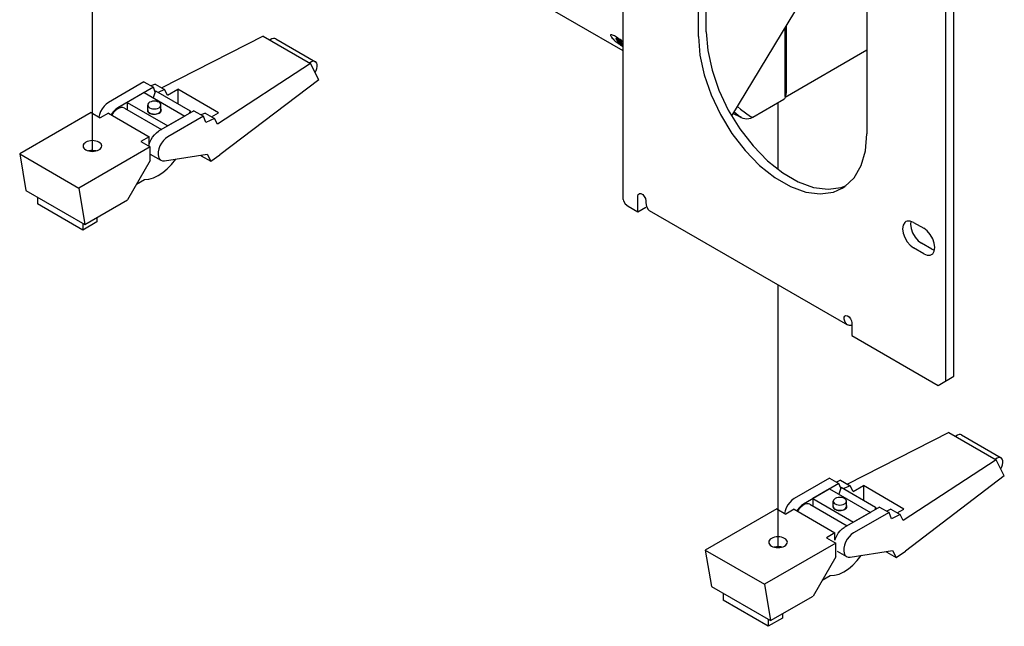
# Model space of a CAD drawing. Header units: inches. Extents: x 0 to 34, y 0 to 22.
# Tile 3 of 67: x 3.5 to 5.7, y 6.4 to 7.8. Entities that reach past the tile are written whole.
import ezdxf

# ---------------------------------------------------------------- set-up
doc = ezdxf.new("R2010")
doc.units = ezdxf.units.IN
doc.header["$LTSCALE"] = 1.87
doc.header["$MEASUREMENT"] = 0
doc.linetypes.add('CENTER', pattern=[0.6, 0.375, -0.075, 0.075, -0.075])
doc.layers.get('0').update_dxf_attribs({"linetype": 'CONTINUOUS'})
doc.layers.add('DEFAULT_1', color=7, linetype='CENTER')

msp = doc.modelspace()

# ---------------------------------------------------------------- linework, layer by layer
at = {"color": 2, "linetype": 'CONTINUOUS'}
for p, q in [((4.8675, 7.3513), (4.8675, 8.8283)), ((4.8675, 7.6947), (3.5235, 8.4708)), ((5.6145, 6.9319), (5.6145, 8.3665)), ((5.6329, 6.9425), (5.6329, 8.3771)), ((5.0414, 7.7285), (5.0414, 8.2318)), ((5.0597, 7.7391), (5.0597, 8.2424)), ((5.4313, 8.0066), (5.4313, 7.5033)), ((5.1187, 7.5448), (5.2827, 7.8154)), ((5.2453, 7.5985), (5.2453, 7.7538)), ((4.034, 7.7288), (3.7992, 7.6092)), ((4.034, 7.7288), (4.1435, 7.6656)), ((4.8383, 7.7319), (4.838, 7.7313)), ((4.838, 7.7313), (4.8381, 7.7305)), ((4.8381, 7.7305), (4.8385, 7.7294)), ((4.8389, 7.7322), (4.8383, 7.7319)), ((4.8385, 7.7294), (4.8393, 7.728)), ((4.8399, 7.7322), (4.8389, 7.7322)), ((4.8393, 7.728), (4.8405, 7.7264)), ((4.8412, 7.732), (4.8399, 7.7322)), ((4.8428, 7.7315), (4.8412, 7.732)), ((4.8447, 7.7307), (4.8428, 7.7315)), ((4.8469, 7.7296), (4.8447, 7.7307)), ((4.8493, 7.7282), (4.8469, 7.7296)), ((4.852, 7.7266), (4.8493, 7.7282)), ((4.8547, 7.7249), (4.852, 7.7266)), ((5.0414, 7.7285), (5.0447, 7.6852)), ((5.0597, 7.7391), (5.063, 7.6958)), ((5.242, 7.589), (5.242, 7.7483)), ((4.0502, 7.7202), (4.0497, 7.7197)), ((4.054, 7.7226), (4.0502, 7.7202)), ((4.0578, 7.7238), (4.054, 7.7226)), ((4.0612, 7.7237), (4.0578, 7.7238)), ((4.0631, 7.7229), (4.0612, 7.7237)), ((4.0631, 7.7229), (4.1549, 7.6699)), ((4.8405, 7.7264), (4.842, 7.7246)), ((4.842, 7.7246), (4.8438, 7.7227)), ((4.8438, 7.7227), (4.8458, 7.7206)), ((4.8458, 7.7206), (4.8481, 7.7185)), ((4.8481, 7.7185), (4.8505, 7.7164)), ((4.8504, 7.7234), (4.8503, 7.7233)), ((4.8503, 7.7233), (4.8503, 7.7231)), ((4.8503, 7.7231), (4.8504, 7.7228)), ((4.8507, 7.7235), (4.8504, 7.7234)), ((4.8504, 7.7228), (4.8506, 7.7224)), ((4.8505, 7.7164), (4.8531, 7.7143)), ((4.8506, 7.7224), (4.851, 7.7219)), ((4.8511, 7.7234), (4.8507, 7.7235)), ((4.851, 7.7219), (4.8512, 7.7215)), ((4.8515, 7.7233), (4.8511, 7.7234)), ((4.8512, 7.7215), (4.8515, 7.7212)), ((4.8521, 7.723), (4.8515, 7.7233)), ((4.8515, 7.7212), (4.8518, 7.7209)), ((4.8518, 7.7209), (4.8521, 7.7206)), ((4.8527, 7.7227), (4.8521, 7.723)), ((4.8521, 7.7206), (4.8525, 7.7203)), ((4.8525, 7.7203), (4.8528, 7.72)), ((4.8535, 7.7224), (4.8527, 7.7227)), ((4.8528, 7.72), (4.8532, 7.7196)), ((4.8531, 7.7143), (4.8557, 7.7121)), ((4.8532, 7.7196), (4.8536, 7.7193)), ((4.8543, 7.7219), (4.8535, 7.7224)), ((4.8536, 7.7193), (4.854, 7.719)), ((4.854, 7.719), (4.8544, 7.7186)), ((4.8542, 7.718), (4.8541, 7.7178)), ((4.8541, 7.7178), (4.8542, 7.7177)), ((4.8543, 7.7181), (4.8542, 7.718)), ((4.8542, 7.7177), (4.8543, 7.7174)), ((4.8553, 7.7213), (4.8543, 7.7219)), ((4.8545, 7.7181), (4.8543, 7.7181)), ((4.8543, 7.7174), (4.8544, 7.7172)), ((4.8544, 7.7203), (4.8544, 7.7204)), ((4.8544, 7.7204), (4.8545, 7.7204)), ((4.8544, 7.7202), (4.8544, 7.7203)), ((4.8545, 7.72), (4.8544, 7.7202)), ((4.8544, 7.7186), (4.8549, 7.7183)), ((4.8544, 7.7172), (4.8546, 7.7169)), ((4.8545, 7.7204), (4.8547, 7.7204)), ((4.8546, 7.7198), (4.8545, 7.72)), ((4.8549, 7.7181), (4.8545, 7.7181)), ((4.8548, 7.7196), (4.8546, 7.7198)), ((4.8546, 7.7169), (4.8547, 7.7167)), ((4.8575, 7.723), (4.8547, 7.7249)), ((4.8547, 7.7204), (4.8549, 7.7203)), ((4.8547, 7.7167), (4.8549, 7.7165)), ((4.8549, 7.7194), (4.8548, 7.7196)), ((4.8549, 7.7203), (4.8551, 7.7202)), ((4.8552, 7.7192), (4.8549, 7.7194)), ((4.8549, 7.7183), (4.8554, 7.7179)), ((4.8554, 7.7179), (4.8549, 7.7181)), ((4.8549, 7.7165), (4.855, 7.7163)), ((4.855, 7.7163), (4.8554, 7.7158)), ((4.8551, 7.7202), (4.8554, 7.7201)), ((4.8554, 7.7189), (4.8552, 7.7192)), ((4.8562, 7.7207), (4.8553, 7.7213)), ((4.8554, 7.7201), (4.8557, 7.7199)), ((4.8557, 7.7187), (4.8554, 7.7189)), ((4.8554, 7.7158), (4.8559, 7.7153)), ((4.8557, 7.7199), (4.8561, 7.7197)), ((4.856, 7.7184), (4.8557, 7.7187)), ((4.8557, 7.7121), (4.8585, 7.7101)), ((4.8559, 7.7153), (4.8565, 7.7147)), ((4.8563, 7.7181), (4.856, 7.7184)), ((4.8561, 7.7197), (4.8565, 7.7195)), ((4.8572, 7.7201), (4.8562, 7.7207)), ((4.8566, 7.7179), (4.8563, 7.7181)), ((4.8565, 7.7195), (4.8568, 7.7193)), ((4.8565, 7.7147), (4.8571, 7.7141)), ((4.857, 7.7176), (4.8566, 7.7179)), ((4.8568, 7.7193), (4.8571, 7.7191)), ((4.8574, 7.7173), (4.857, 7.7176)), ((4.8571, 7.7191), (4.8574, 7.7188)), ((4.8571, 7.7141), (4.8579, 7.7134)), ((4.8581, 7.7195), (4.8572, 7.7201)), ((4.8574, 7.7188), (4.8578, 7.7186)), ((4.8577, 7.717), (4.8574, 7.7173)), ((4.8602, 7.721), (4.8575, 7.723)), ((4.8582, 7.7168), (4.8577, 7.717)), ((4.8578, 7.7186), (4.8581, 7.7183)), ((4.8579, 7.7134), (4.8587, 7.7127)), ((4.8589, 7.7188), (4.8581, 7.7195)), ((4.8581, 7.7183), (4.8584, 7.7181)), ((4.8586, 7.7165), (4.8582, 7.7168)), ((4.8584, 7.7181), (4.8587, 7.7178)), ((4.8584, 7.7151), (4.8584, 7.7152)), ((4.8584, 7.7152), (4.8585, 7.7152)), ((4.8584, 7.715), (4.8584, 7.7151)), ((4.8585, 7.7148), (4.8584, 7.715)), ((4.8585, 7.7152), (4.8587, 7.7152)), ((4.8586, 7.7145), (4.8585, 7.7148)), ((4.8585, 7.7101), (4.8612, 7.7081)), ((4.8589, 7.7163), (4.8586, 7.7165)), ((4.8589, 7.7142), (4.8586, 7.7145)), ((4.8587, 7.7178), (4.859, 7.7176)), ((4.8587, 7.7152), (4.8589, 7.7152)), ((4.8587, 7.7127), (4.8595, 7.712)), ((4.8597, 7.7182), (4.8589, 7.7188)), ((4.8592, 7.7162), (4.8589, 7.7163)), ((4.8589, 7.7152), (4.8591, 7.7151)), ((4.8592, 7.7138), (4.8589, 7.7142)), ((4.859, 7.7176), (4.8592, 7.7173)), ((4.8591, 7.7151), (4.8594, 7.715)), ((4.8592, 7.7173), (4.8595, 7.717)), ((4.8595, 7.7161), (4.8592, 7.7162)), ((4.8594, 7.7135), (4.8592, 7.7138)), ((4.8594, 7.715), (4.8597, 7.7148)), ((4.8598, 7.7132), (4.8594, 7.7135)), ((4.8595, 7.717), (4.8597, 7.7168)), ((4.8597, 7.716), (4.8595, 7.7161)), ((4.8595, 7.712), (4.8605, 7.7113)), ((4.8604, 7.7176), (4.8597, 7.7182)), ((4.8597, 7.7168), (4.8598, 7.7166)), ((4.8599, 7.716), (4.8597, 7.716)), ((4.8597, 7.7148), (4.86, 7.7146)), ((4.8598, 7.7166), (4.86, 7.7164)), ((4.8601, 7.7129), (4.8598, 7.7132)), ((4.86, 7.716), (4.8599, 7.716)), ((4.86, 7.7164), (4.86, 7.7162)), ((4.86, 7.7162), (4.8601, 7.7161)), ((4.8601, 7.7161), (4.86, 7.716)), ((4.86, 7.716), (4.86, 7.716)), ((4.86, 7.7146), (4.8605, 7.7143)), ((4.8605, 7.7125), (4.8601, 7.7129)), ((4.863, 7.7189), (4.8602, 7.721)), ((4.8611, 7.717), (4.8604, 7.7176)), ((4.8605, 7.7143), (4.861, 7.714)), ((4.8608, 7.7122), (4.8605, 7.7125)), ((4.8605, 7.7113), (4.8615, 7.7106)), ((4.8612, 7.7119), (4.8608, 7.7122)), ((4.861, 7.714), (4.8615, 7.7137)), ((4.8617, 7.7164), (4.8611, 7.717)), ((4.8616, 7.7116), (4.8612, 7.7119)), ((4.8612, 7.7081), (4.864, 7.7062)), ((4.8615, 7.7137), (4.862, 7.7133)), ((4.8615, 7.7106), (4.8626, 7.7099)), ((4.8621, 7.7113), (4.8616, 7.7116)), ((4.8623, 7.7159), (4.8617, 7.7164)), ((4.862, 7.7133), (4.8624, 7.713)), ((4.8625, 7.711), (4.8621, 7.7113)), ((4.8628, 7.7154), (4.8623, 7.7159)), ((4.8624, 7.713), (4.8628, 7.7127)), ((4.8629, 7.7107), (4.8625, 7.711)), ((4.8626, 7.7099), (4.8637, 7.7091)), ((4.8632, 7.7149), (4.8628, 7.7154)), ((4.8628, 7.7127), (4.8631, 7.7123)), ((4.8635, 7.7132), (4.8629, 7.7136)), ((4.8629, 7.7136), (4.8632, 7.7135)), ((4.8634, 7.7104), (4.8629, 7.7107)), ((4.8656, 7.7168), (4.863, 7.7189)), ((4.8631, 7.7123), (4.8635, 7.712)), ((4.8634, 7.7146), (4.8632, 7.7149)), ((4.8632, 7.7135), (4.8634, 7.7135)), ((4.8635, 7.7144), (4.8634, 7.7146)), ((4.8634, 7.7135), (4.8636, 7.7135)), ((4.8638, 7.7102), (4.8634, 7.7104)), ((4.8637, 7.7142), (4.8635, 7.7144)), ((4.8641, 7.7128), (4.8635, 7.7132)), ((4.8635, 7.712), (4.8638, 7.7117)), ((4.8636, 7.7135), (4.8637, 7.7135)), ((4.8638, 7.714), (4.8637, 7.7142)), ((4.8637, 7.7135), (4.8638, 7.7136)), ((4.8637, 7.7091), (4.865, 7.7084)), ((4.8638, 7.7138), (4.8638, 7.714)), ((4.8638, 7.7137), (4.8638, 7.7138)), ((4.8638, 7.7136), (4.8638, 7.7137)), ((4.8638, 7.7117), (4.864, 7.7114)), ((4.8642, 7.71), (4.8638, 7.7102)), ((4.864, 7.7114), (4.8643, 7.7112)), ((4.864, 7.7062), (4.8667, 7.7044)), ((4.8646, 7.7124), (4.8641, 7.7128)), ((4.8645, 7.7099), (4.8642, 7.71)), ((4.8643, 7.7112), (4.8645, 7.7109)), ((4.8645, 7.7109), (4.8647, 7.7107)), ((4.8647, 7.7098), (4.8645, 7.7099)), ((4.8651, 7.712), (4.8646, 7.7124)), ((4.8647, 7.7107), (4.8648, 7.7105)), ((4.8649, 7.7098), (4.8647, 7.7098)), ((4.8648, 7.7105), (4.8649, 7.7103)), ((4.8649, 7.7103), (4.865, 7.7101)), ((4.865, 7.71), (4.8649, 7.7099)), ((4.8649, 7.7099), (4.8649, 7.7098)), ((4.865, 7.7101), (4.865, 7.71)), ((4.865, 7.7084), (4.8661, 7.7077)), ((4.8656, 7.7116), (4.8651, 7.712)), ((4.8675, 7.7152), (4.8656, 7.7168)), ((4.866, 7.7112), (4.8656, 7.7116)), ((4.8665, 7.7108), (4.866, 7.7112)), ((4.8661, 7.7077), (4.8671, 7.7073)), ((4.8669, 7.7104), (4.8665, 7.7108)), ((4.8667, 7.7044), (4.8675, 7.7039)), ((4.8673, 7.71), (4.8669, 7.7104)), ((4.8671, 7.7073), (4.8675, 7.7071)), ((4.8675, 7.7097), (4.8673, 7.71)), ((5.0447, 7.6852), (5.0545, 7.6395)), ((5.063, 7.6958), (5.0729, 7.6501)), ((5.2419, 7.5877), (5.4313, 7.6971)), ((4.1435, 7.6656), (3.9282, 7.5254)), ((4.1419, 7.6672), (4.1415, 7.6668)), ((4.1458, 7.6696), (4.1419, 7.6672)), ((4.1624, 7.6282), (4.1435, 7.6656)), ((4.1495, 7.6708), (4.1458, 7.6696)), ((4.1529, 7.6707), (4.1495, 7.6708)), ((4.1549, 7.6699), (4.1529, 7.6707)), ((4.1557, 7.6693), (4.1549, 7.6699)), ((4.1578, 7.6668), (4.1557, 7.6693)), ((4.1589, 7.6632), (4.1578, 7.6668)), ((4.1583, 7.6541), (4.1591, 7.6589)), ((4.1591, 7.6589), (4.1589, 7.6632)), ((4.1541, 7.6447), (4.1565, 7.6492)), ((4.1565, 7.6492), (4.1583, 7.6541)), ((5.0545, 7.6395), (5.0706, 7.5931)), ((5.0729, 7.6501), (5.0889, 7.6037)), ((3.7579, 7.6232), (3.6759, 7.5758)), ((3.7579, 7.6232), (3.7797, 7.6106)), ((3.7837, 7.6181), (3.7744, 7.6137)), ((3.7837, 7.6181), (3.8054, 7.6055)), ((4.1624, 7.6282), (3.9339, 7.4542)), ((3.7797, 7.6106), (3.6976, 7.5633)), ((3.7581, 7.5984), (3.719, 7.5758)), ((3.7581, 7.5984), (3.8526, 7.5438)), ((3.7848, 7.6023), (3.7795, 7.586)), ((3.7839, 7.5995), (3.7797, 7.6106)), ((3.7848, 7.6023), (3.8646, 7.5562)), ((3.8054, 7.6055), (3.791, 7.5987)), ((3.8124, 7.5923), (3.8054, 7.6055)), ((3.8124, 7.5923), (3.8362, 7.606)), ((3.8362, 7.606), (3.8362, 7.5726)), ((3.9303, 7.5516), (3.8362, 7.606)), ((5.0706, 7.5931), (5.0922, 7.5474)), ((5.0889, 7.6037), (5.1106, 7.558)), ((5.242, 7.589), (5.2439, 7.5912)), ((5.2439, 7.5912), (5.2453, 7.5985)), ((3.6656, 7.5671), (3.6612, 7.5611)), ((3.6706, 7.572), (3.6656, 7.5671)), ((3.6759, 7.5758), (3.6706, 7.572)), ((3.719, 7.5758), (3.719, 7.5589)), ((3.719, 7.5758), (3.8135, 7.5213)), ((3.7672, 7.572), (3.7666, 7.5697)), ((3.7666, 7.5576), (3.7666, 7.5697)), ((3.7666, 7.5697), (3.7672, 7.5674)), ((3.7687, 7.5741), (3.7672, 7.572)), ((3.7672, 7.5674), (3.7687, 7.5653)), ((3.7711, 7.5759), (3.7687, 7.5741)), ((3.7743, 7.5773), (3.7711, 7.5759)), ((3.778, 7.5782), (3.7743, 7.5773)), ((3.782, 7.5785), (3.778, 7.5782)), ((3.7859, 7.5782), (3.782, 7.5785)), ((3.7896, 7.5773), (3.7859, 7.5782)), ((3.7928, 7.5759), (3.7896, 7.5773)), ((3.7952, 7.5741), (3.7928, 7.5759)), ((3.7967, 7.572), (3.7952, 7.5741)), ((3.7952, 7.5653), (3.7967, 7.5674)), ((3.7973, 7.5697), (3.7967, 7.572)), ((3.7967, 7.5674), (3.7973, 7.5697)), ((3.7973, 7.5576), (3.7973, 7.5697)), ((5.1677, 7.5417), (5.2393, 7.5831)), ((5.2395, 7.5832), (5.2393, 7.5831)), ((5.2406, 7.5841), (5.2395, 7.5832)), ((5.2414, 7.5855), (5.2406, 7.5841)), ((5.2419, 7.5871), (5.2414, 7.5855)), ((5.242, 7.589), (5.2419, 7.5871)), ((3.6355, 7.552), (3.4703, 7.4566)), ((3.6355, 7.552), (3.6566, 7.5398)), ((3.6548, 7.5477), (3.6535, 7.5416)), ((3.6575, 7.5545), (3.6548, 7.5477)), ((3.6759, 7.5509), (3.6566, 7.5398)), ((3.6612, 7.5611), (3.6575, 7.5545)), ((3.6759, 7.5509), (3.7704, 7.4964)), ((3.6839, 7.55), (3.6822, 7.5473)), ((3.6869, 7.5515), (3.6835, 7.5466)), ((3.6881, 7.5553), (3.6839, 7.55)), ((3.6912, 7.5562), (3.6869, 7.5515)), ((3.6928, 7.5598), (3.6881, 7.5553)), ((3.6958, 7.56), (3.6912, 7.5562)), ((3.6976, 7.5633), (3.6928, 7.5598)), ((3.7005, 7.5626), (3.6958, 7.56)), ((3.7051, 7.5639), (3.7005, 7.5626)), ((3.7093, 7.5638), (3.7051, 7.5639)), ((3.7126, 7.5626), (3.7093, 7.5638)), ((3.7126, 7.5626), (3.7987, 7.5129)), ((3.7659, 7.5588), (3.7658, 7.5569)), ((3.7658, 7.5569), (3.7664, 7.555)), ((3.7666, 7.5607), (3.7659, 7.5588)), ((3.7664, 7.555), (3.7677, 7.5532)), ((3.7666, 7.5576), (3.7669, 7.556)), ((3.7669, 7.556), (3.768, 7.554)), ((3.7677, 7.5532), (3.7695, 7.5516)), ((3.768, 7.554), (3.7699, 7.5521)), ((3.7687, 7.5653), (3.7711, 7.5634)), ((3.7695, 7.5516), (3.7719, 7.5502)), ((3.7699, 7.5521), (3.7725, 7.5506)), ((3.7711, 7.5634), (3.7743, 7.562)), ((3.7719, 7.5502), (3.7748, 7.5492)), ((3.7725, 7.5506), (3.7757, 7.5495)), ((3.7743, 7.562), (3.778, 7.5611)), ((3.7748, 7.5492), (3.7779, 7.5485)), ((3.7757, 7.5495), (3.7792, 7.5489)), ((3.7779, 7.5485), (3.7812, 7.5482)), ((3.778, 7.5611), (3.782, 7.5608)), ((3.7792, 7.5489), (3.7829, 7.5488)), ((3.7812, 7.5482), (3.7846, 7.5484)), ((3.782, 7.5608), (3.7859, 7.5611)), ((3.7829, 7.5488), (3.7865, 7.5492)), ((3.7846, 7.5484), (3.7878, 7.5489)), ((3.7859, 7.5611), (3.7896, 7.562)), ((3.7865, 7.5492), (3.7899, 7.55)), ((3.7878, 7.5489), (3.7908, 7.5497)), ((3.7896, 7.562), (3.7928, 7.5634)), ((3.7899, 7.55), (3.7928, 7.5513)), ((3.7908, 7.5497), (3.7934, 7.551)), ((3.8738, 7.5563), (3.7918, 7.5089)), ((3.7928, 7.5634), (3.7952, 7.5653)), ((3.7928, 7.5513), (3.7951, 7.553)), ((3.7934, 7.551), (3.7953, 7.5523)), ((3.7951, 7.553), (3.7966, 7.555)), ((3.7953, 7.5523), (3.7968, 7.5538)), ((3.7966, 7.555), (3.7972, 7.5571)), ((3.7968, 7.5538), (3.7978, 7.5555)), ((3.7972, 7.5571), (3.7973, 7.5576)), ((3.798, 7.559), (3.7973, 7.5607)), ((3.7978, 7.5555), (3.7982, 7.5572)), ((3.7982, 7.5572), (3.798, 7.559)), ((3.8646, 7.5562), (3.8625, 7.5498)), ((3.8663, 7.5519), (3.8646, 7.5562)), ((3.8738, 7.5563), (3.8955, 7.5437)), ((3.8995, 7.5512), (3.8902, 7.5468)), ((3.8995, 7.5512), (3.9213, 7.5386)), ((3.9145, 7.5425), (3.9303, 7.5516)), ((5.0922, 7.5474), (5.1188, 7.5041)), ((5.1106, 7.558), (5.1372, 7.5147)), ((5.122, 7.5503), (5.1381, 7.5422)), ((5.1381, 7.5423), (5.1221, 7.5504)), ((5.124, 7.5536), (5.1381, 7.5423)), ((5.1319, 7.5666), (5.1387, 7.5597)), ((5.1387, 7.5597), (5.1621, 7.5429)), ((3.8526, 7.5438), (3.8135, 7.5213)), ((3.8955, 7.5437), (3.8135, 7.4964)), ((3.9012, 7.5291), (3.8955, 7.5437)), ((3.9213, 7.5386), (3.9012, 7.5291)), ((3.9282, 7.5254), (3.9213, 7.5386)), ((5.1401, 7.5411), (5.1381, 7.5423)), ((5.1407, 7.5413), (5.1381, 7.5423)), ((5.1381, 7.5422), (5.1402, 7.5411)), ((5.1402, 7.5411), (5.1446, 7.5393)), ((5.1446, 7.5393), (5.1535, 7.538)), ((5.1535, 7.538), (5.1624, 7.5394)), ((5.1621, 7.5429), (5.1651, 7.542)), ((5.1624, 7.5394), (5.1677, 7.5417)), ((5.1651, 7.542), (5.1669, 7.5416)), ((5.1669, 7.5416), (5.1677, 7.5417)), ((3.778, 7.4957), (3.7822, 7.501)), ((3.7822, 7.501), (3.7869, 7.5055)), ((3.7869, 7.5055), (3.7918, 7.5089)), ((5.1188, 7.5041), (5.1494, 7.4645)), ((5.1372, 7.5147), (5.1678, 7.4751)), ((5.428, 7.4639), (5.4313, 7.5033)), ((3.6175, 7.4773), (3.6171, 7.4749)), ((3.6188, 7.4796), (3.6175, 7.4773)), ((3.6208, 7.4818), (3.6188, 7.4796)), ((3.6234, 7.4837), (3.6208, 7.4818)), ((3.6267, 7.4852), (3.6234, 7.4837)), ((3.6305, 7.4864), (3.6267, 7.4852)), ((3.6345, 7.4871), (3.6305, 7.4864)), ((3.6387, 7.4873), (3.6345, 7.4871)), ((3.6429, 7.487), (3.6387, 7.4873)), ((3.6469, 7.4863), (3.6429, 7.487)), ((3.6506, 7.4852), (3.6469, 7.4863)), ((3.6539, 7.4837), (3.6506, 7.4852)), ((3.6566, 7.4817), (3.6539, 7.4837)), ((3.6586, 7.4796), (3.6566, 7.4817)), ((3.6598, 7.4773), (3.6586, 7.4796)), ((3.6602, 7.4749), (3.6598, 7.4773)), ((3.7704, 7.4964), (3.7511, 7.4852)), ((3.7511, 7.4852), (3.7722, 7.4731)), ((3.7704, 7.4741), (3.7704, 7.4964)), ((3.7704, 7.4793), (3.7716, 7.4834)), ((3.7716, 7.4834), (3.7744, 7.4897)), ((3.7744, 7.4897), (3.778, 7.4957)), ((3.7988, 7.4817), (3.7951, 7.4751)), ((3.8032, 7.4876), (3.7988, 7.4817)), ((3.8082, 7.4926), (3.8032, 7.4876)), ((3.8135, 7.4964), (3.8082, 7.4926)), ((3.4703, 7.4566), (3.4844, 7.3723)), ((3.4703, 7.4566), (3.607, 7.3777)), ((3.7722, 7.4731), (3.607, 7.3777)), ((3.6171, 7.4749), (3.6175, 7.4724)), ((3.6175, 7.4724), (3.6187, 7.4701)), ((3.6187, 7.4701), (3.6207, 7.468)), ((3.6207, 7.468), (3.6234, 7.4661)), ((3.6234, 7.4661), (3.6267, 7.4645)), ((3.6267, 7.4645), (3.6304, 7.4634)), ((3.6348, 7.4643), (3.6299, 7.4635)), ((3.6304, 7.4634), (3.6344, 7.4627)), ((3.6344, 7.4627), (3.6387, 7.4624)), ((3.6399, 7.4645), (3.6348, 7.4643)), ((3.6387, 7.4624), (3.6428, 7.4627)), ((3.645, 7.464), (3.6399, 7.4645)), ((3.6428, 7.4627), (3.6469, 7.4634)), ((3.6473, 7.4635), (3.645, 7.464)), ((3.6469, 7.4634), (3.6506, 7.4645)), ((3.6506, 7.4645), (3.6539, 7.4661)), ((3.6539, 7.4661), (3.6566, 7.4679)), ((3.6566, 7.4679), (3.6585, 7.4701)), ((3.6585, 7.4701), (3.6598, 7.4724)), ((3.6598, 7.4724), (3.6602, 7.4749)), ((3.7722, 7.4413), (3.7722, 7.4731)), ((3.7722, 7.4563), (3.7973, 7.4418)), ((3.7909, 7.4614), (3.7906, 7.4551)), ((3.7906, 7.4551), (3.7915, 7.4496)), ((3.7925, 7.4682), (3.7909, 7.4614)), ((3.7951, 7.4751), (3.7925, 7.4682)), ((3.8057, 7.4405), (3.9039, 7.4559)), ((3.89, 7.4537), (3.8907, 7.4523)), ((3.9039, 7.4559), (3.9125, 7.4397)), ((3.9125, 7.4397), (3.9339, 7.4542)), ((5.1494, 7.4645), (5.183, 7.4301)), ((5.1678, 7.4751), (5.2013, 7.4407)), ((5.4182, 7.4296), (5.428, 7.4639)), ((3.7722, 7.4413), (3.7197, 7.3503)), ((3.7915, 7.4496), (3.7936, 7.4452)), ((3.7936, 7.4452), (3.7968, 7.4421)), ((3.7968, 7.4421), (3.7973, 7.4418)), ((3.7973, 7.4418), (3.8009, 7.4405)), ((3.8009, 7.4405), (3.8057, 7.4405)), ((3.812, 7.4221), (3.8221, 7.4324)), ((3.8221, 7.4324), (3.8314, 7.4441)), ((3.8314, 7.4441), (3.8318, 7.4446)), ((3.8907, 7.4523), (3.9125, 7.4397)), ((5.2013, 7.4407), (5.2367, 7.4127)), ((3.7906, 7.4064), (3.8014, 7.4133)), ((3.8014, 7.4133), (3.812, 7.4221)), ((5.183, 7.4301), (5.2184, 7.4021)), ((5.2367, 7.4127), (5.2727, 7.3919)), ((5.4021, 7.4016), (5.4182, 7.4296)), ((3.7408, 7.3869), (3.7595, 7.3976)), ((3.7595, 7.3976), (3.7694, 7.3984)), ((3.7694, 7.3984), (3.7799, 7.4014)), ((3.7799, 7.4014), (3.7906, 7.4064)), ((5.2184, 7.4021), (5.2543, 7.3813)), ((5.2727, 7.3919), (5.3081, 7.3791)), ((5.3804, 7.381), (5.4021, 7.4016)), ((3.4844, 7.3723), (3.6211, 7.2934)), ((3.607, 7.3777), (3.6211, 7.2934)), ((4.9012, 7.3586), (4.9021, 7.3626)), ((4.9021, 7.3626), (4.9039, 7.3645)), ((4.9039, 7.3645), (4.9047, 7.3648)), ((4.9047, 7.3648), (4.9084, 7.3648)), ((4.9084, 7.3648), (4.9124, 7.3624)), ((4.9124, 7.3624), (4.9161, 7.3582)), ((5.2543, 7.3813), (5.2897, 7.3685)), ((5.2897, 7.3685), (5.3233, 7.3642)), ((5.3081, 7.3791), (5.3416, 7.3748)), ((5.3233, 7.3642), (5.3539, 7.3684)), ((5.3416, 7.3748), (5.3722, 7.379)), ((5.3539, 7.3684), (5.3742, 7.3771)), ((5.3722, 7.379), (5.3833, 7.3837)), ((5.3742, 7.3771), (5.3804, 7.381)), ((3.5115, 7.3567), (3.5115, 7.3408)), ((3.6161, 7.2804), (3.5115, 7.3408)), ((3.6211, 7.2934), (3.7197, 7.3503)), ((4.8675, 7.3513), (4.868, 7.3478)), ((4.868, 7.3478), (4.8718, 7.3411)), ((4.8718, 7.3411), (4.8789, 7.3354)), ((4.9012, 7.3225), (4.9012, 7.3586)), ((4.9161, 7.3582), (4.9187, 7.3531)), ((4.9187, 7.3531), (4.9196, 7.348)), ((4.9196, 7.348), (4.9196, 7.3437)), ((4.9196, 7.3437), (4.9209, 7.3347)), ((4.8789, 7.3354), (4.9012, 7.3225)), ((4.9012, 7.3225), (4.9196, 7.3331)), ((4.9209, 7.3347), (4.9248, 7.3281)), ((4.9248, 7.3281), (4.9276, 7.3259)), ((4.9276, 7.3259), (5.3864, 7.061)), ((3.6487, 7.2993), (3.6161, 7.2804)), ((3.6161, 7.2963), (3.6161, 7.2804)), ((3.6487, 7.3093), (3.6487, 7.2993)), ((5.519, 7.2978), (5.5153, 7.2917)), ((5.5216, 7.2999), (5.519, 7.2978)), ((5.5246, 7.3011), (5.5216, 7.2999)), ((5.5317, 7.3012), (5.5246, 7.3011)), ((5.5396, 7.2981), (5.5317, 7.3012)), ((5.5334, 7.3005), (5.5325, 7.2939)), ((5.5325, 7.2939), (5.5337, 7.2841)), ((5.5396, 7.2981), (5.5631, 7.2845)), ((5.5153, 7.2917), (5.5141, 7.2833)), ((5.5141, 7.2833), (5.5153, 7.2735)), ((5.5153, 7.2735), (5.519, 7.2632)), ((5.5337, 7.2841), (5.5373, 7.2738)), ((5.5373, 7.2738), (5.543, 7.264)), ((5.571, 7.2785), (5.5631, 7.2845)), ((5.5781, 7.2702), (5.571, 7.2785)), ((5.519, 7.2632), (5.5246, 7.2534)), ((5.5246, 7.2534), (5.5317, 7.2452)), ((5.543, 7.264), (5.5501, 7.2558)), ((5.5501, 7.2558), (5.558, 7.2498)), ((5.5815, 7.2362), (5.558, 7.2498)), ((5.5837, 7.2605), (5.5781, 7.2702)), ((5.5874, 7.2501), (5.5837, 7.2605)), ((5.5886, 7.2403), (5.5874, 7.2501)), ((5.5317, 7.2452), (5.5396, 7.2392)), ((5.5631, 7.2256), (5.5396, 7.2392)), ((5.5631, 7.2256), (5.571, 7.2225)), ((5.5811, 7.2238), (5.5837, 7.2258)), ((5.5815, 7.2362), (5.5876, 7.2338)), ((5.5837, 7.2258), (5.5874, 7.2319)), ((5.5874, 7.2319), (5.5886, 7.2403)), ((5.571, 7.2225), (5.5781, 7.2226)), ((5.5781, 7.2226), (5.5811, 7.2238)), ((5.3785, 7.0774), (5.3786, 7.0787)), ((5.3785, 7.076), (5.3785, 7.0774)), ((5.3786, 7.0747), (5.3785, 7.076)), ((5.3786, 7.0787), (5.3802, 7.0817)), ((5.3808, 7.0672), (5.3786, 7.0747)), ((5.3802, 7.0817), (5.3811, 7.0824)), ((5.385, 7.062), (5.3808, 7.0672)), ((5.3811, 7.0824), (5.383, 7.083)), ((5.383, 7.083), (5.3866, 7.0823)), ((5.3866, 7.0823), (5.3904, 7.0796)), ((5.3904, 7.0796), (5.3937, 7.0755)), ((5.3937, 7.0755), (5.3959, 7.0707)), ((5.3959, 7.0707), (5.3967, 7.0659)), ((5.3967, 7.0659), (5.3967, 7.0364)), ((5.3864, 7.061), (5.385, 7.062)), ((5.391, 7.0594), (5.3864, 7.061)), ((5.3967, 7.0597), (5.391, 7.0594)), ((5.3967, 7.0364), (5.5961, 6.9213)), ((5.5961, 6.9213), (5.6329, 6.9425)), ((5.6211, 6.8125), (5.3862, 6.6928)), ((5.6211, 6.8125), (5.7306, 6.7492)), ((5.6373, 6.8038), (5.6368, 6.8034)), ((5.6411, 6.8062), (5.6373, 6.8038)), ((5.6448, 6.8074), (5.6411, 6.8062)), ((5.6482, 6.8073), (5.6448, 6.8074)), ((5.6502, 6.8066), (5.6482, 6.8073)), ((5.6502, 6.8066), (5.7419, 6.7536)), ((5.7306, 6.7492), (5.5153, 6.609)), ((5.729, 6.7509), (5.7285, 6.7504)), ((5.7328, 6.7533), (5.729, 6.7509)), ((5.7495, 6.7119), (5.7306, 6.7492)), ((5.7366, 6.7545), (5.7328, 6.7533)), ((5.74, 6.7544), (5.7366, 6.7545)), ((5.7419, 6.7536), (5.74, 6.7544)), ((5.7428, 6.753), (5.7419, 6.7536)), ((5.7448, 6.7505), (5.7428, 6.753)), ((5.746, 6.7469), (5.7448, 6.7505)), ((5.7462, 6.7426), (5.746, 6.7469)), ((5.7411, 6.7284), (5.7435, 6.7328)), ((5.7435, 6.7328), (5.7453, 6.7378)), ((5.7453, 6.7378), (5.7462, 6.7426)), ((5.345, 6.7068), (5.263, 6.6595)), ((5.345, 6.7068), (5.3667, 6.6943)), ((5.3707, 6.7018), (5.3614, 6.6973)), ((5.3707, 6.7018), (5.3925, 6.6892)), ((5.7495, 6.7119), (5.5209, 6.5379)), ((5.3667, 6.6943), (5.2847, 6.6469)), ((5.3452, 6.682), (5.3061, 6.6595)), ((5.3452, 6.682), (5.4396, 6.6275)), ((5.3719, 6.6859), (5.3666, 6.6697)), ((5.371, 6.6832), (5.3667, 6.6943)), ((5.3719, 6.6859), (5.4517, 6.6399)), ((5.3925, 6.6892), (5.3781, 6.6824)), ((5.3994, 6.6759), (5.3925, 6.6892)), ((5.3994, 6.6759), (5.4232, 6.6896)), ((5.4232, 6.6896), (5.4232, 6.6563)), ((5.5173, 6.6353), (5.4232, 6.6896)), ((5.2577, 6.6557), (5.2527, 6.6507)), ((5.263, 6.6595), (5.2577, 6.6557)), ((5.3061, 6.6595), (5.3061, 6.6426)), ((5.3061, 6.6595), (5.4006, 6.6049)), ((5.3542, 6.6556), (5.3537, 6.6533)), ((5.3558, 6.6577), (5.3542, 6.6556)), ((5.3582, 6.6596), (5.3558, 6.6577)), ((5.3614, 6.661), (5.3582, 6.6596)), ((5.365, 6.6619), (5.3614, 6.661)), ((5.369, 6.6622), (5.365, 6.6619)), ((5.373, 6.6619), (5.369, 6.6622)), ((5.3767, 6.661), (5.373, 6.6619)), ((5.3798, 6.6596), (5.3767, 6.661)), ((5.3823, 6.6577), (5.3798, 6.6596)), ((5.3838, 6.6556), (5.3823, 6.6577)), ((5.3843, 6.6533), (5.3838, 6.6556)), ((5.2226, 6.6356), (5.0574, 6.5402)), ((5.2226, 6.6356), (5.2437, 6.6235)), ((5.2446, 6.6382), (5.2419, 6.6313)), ((5.263, 6.6346), (5.2437, 6.6235)), ((5.2482, 6.6448), (5.2446, 6.6382)), ((5.2527, 6.6507), (5.2482, 6.6448)), ((5.263, 6.6346), (5.3574, 6.58)), ((5.2709, 6.6337), (5.2693, 6.6309)), ((5.2739, 6.6352), (5.2705, 6.6302)), ((5.2752, 6.639), (5.2709, 6.6337)), ((5.2782, 6.6399), (5.2739, 6.6352)), ((5.2798, 6.6435), (5.2752, 6.639)), ((5.2829, 6.6436), (5.2782, 6.6399)), ((5.2847, 6.6469), (5.2798, 6.6435)), ((5.2876, 6.6462), (5.2829, 6.6436)), ((5.2922, 6.6475), (5.2876, 6.6462)), ((5.2964, 6.6475), (5.2922, 6.6475)), ((5.2996, 6.6463), (5.2964, 6.6475)), ((5.2996, 6.6463), (5.3857, 6.5966)), ((5.3529, 6.6425), (5.3528, 6.6405)), ((5.3528, 6.6405), (5.3534, 6.6386)), ((5.3537, 6.6443), (5.3529, 6.6425)), ((5.3534, 6.6386), (5.3547, 6.6368)), ((5.3537, 6.6533), (5.3542, 6.651)), ((5.3537, 6.6413), (5.3537, 6.6533)), ((5.3537, 6.6413), (5.354, 6.6397)), ((5.354, 6.6397), (5.355, 6.6376)), ((5.3542, 6.651), (5.3558, 6.6489)), ((5.3547, 6.6368), (5.3566, 6.6352)), ((5.355, 6.6376), (5.357, 6.6358)), ((5.3558, 6.6489), (5.3582, 6.6471)), ((5.3566, 6.6352), (5.359, 6.6339)), ((5.357, 6.6358), (5.3596, 6.6343)), ((5.3582, 6.6471), (5.3614, 6.6457)), ((5.359, 6.6339), (5.3618, 6.6329)), ((5.3596, 6.6343), (5.3627, 6.6332)), ((5.3614, 6.6457), (5.365, 6.6448)), ((5.3618, 6.6329), (5.365, 6.6322)), ((5.3627, 6.6332), (5.3662, 6.6326)), ((5.365, 6.6448), (5.369, 6.6445)), ((5.3662, 6.6326), (5.3699, 6.6324)), ((5.369, 6.6445), (5.373, 6.6448)), ((5.3699, 6.6324), (5.3736, 6.6328)), ((5.3716, 6.632), (5.3749, 6.6325)), ((5.373, 6.6448), (5.3767, 6.6457)), ((5.3736, 6.6328), (5.3769, 6.6337)), ((5.3749, 6.6325), (5.3778, 6.6334)), ((5.3767, 6.6457), (5.3798, 6.6471)), ((5.3769, 6.6337), (5.3798, 6.635)), ((5.3778, 6.6334), (5.3805, 6.6346)), ((5.4608, 6.6399), (5.3788, 6.5926)), ((5.3798, 6.6471), (5.3823, 6.6489)), ((5.3798, 6.635), (5.3821, 6.6367)), ((5.3805, 6.6346), (5.3824, 6.636)), ((5.3821, 6.6367), (5.3836, 6.6386)), ((5.3823, 6.6489), (5.3838, 6.651)), ((5.3824, 6.636), (5.3839, 6.6375)), ((5.3836, 6.6386), (5.3843, 6.6407)), ((5.3838, 6.651), (5.3843, 6.6533)), ((5.3839, 6.6375), (5.3848, 6.6391)), ((5.3843, 6.6413), (5.3843, 6.6533)), ((5.3851, 6.6426), (5.3843, 6.6443)), ((5.3843, 6.6407), (5.3843, 6.6413)), ((5.3848, 6.6391), (5.3852, 6.6409)), ((5.3852, 6.6409), (5.3851, 6.6426)), ((5.4517, 6.6399), (5.4496, 6.6334)), ((5.4533, 6.6356), (5.4517, 6.6399)), ((5.4608, 6.6399), (5.4826, 6.6274)), ((5.4866, 6.6349), (5.4773, 6.6304)), ((5.4866, 6.6349), (5.5083, 6.6223)), ((5.5016, 6.6262), (5.5173, 6.6353)), ((5.2419, 6.6313), (5.2405, 6.6253)), ((5.365, 6.6322), (5.3683, 6.6319)), ((5.3683, 6.6319), (5.3716, 6.632)), ((5.4396, 6.6275), (5.4006, 6.6049)), ((5.4826, 6.6274), (5.4006, 6.58)), ((5.4882, 6.6127), (5.4826, 6.6274)), ((5.5083, 6.6223), (5.4882, 6.6127)), ((5.5153, 6.609), (5.5083, 6.6223)), ((5.3693, 6.5847), (5.3739, 6.5891)), ((5.3739, 6.5891), (5.3788, 6.5926)), ((5.2078, 6.5654), (5.2058, 6.5633)), ((5.2105, 6.5673), (5.2078, 6.5654)), ((5.2138, 6.5689), (5.2105, 6.5673)), ((5.2175, 6.57), (5.2138, 6.5689)), ((5.2215, 6.5707), (5.2175, 6.57)), ((5.2257, 6.571), (5.2215, 6.5707)), ((5.23, 6.5707), (5.2257, 6.571)), ((5.234, 6.57), (5.23, 6.5707)), ((5.2377, 6.5689), (5.234, 6.57)), ((5.2409, 6.5673), (5.2377, 6.5689)), ((5.2437, 6.5654), (5.2409, 6.5673)), ((5.2456, 6.5633), (5.2437, 6.5654)), ((5.3574, 6.58), (5.3382, 6.5689)), ((5.3382, 6.5689), (5.3593, 6.5567)), ((5.3574, 6.563), (5.3574, 6.58)), ((5.3574, 6.563), (5.3587, 6.5671)), ((5.3587, 6.5671), (5.3615, 6.5734)), ((5.3615, 6.5734), (5.365, 6.5793)), ((5.365, 6.5793), (5.3693, 6.5847)), ((5.3858, 6.5653), (5.3822, 6.5587)), ((5.3903, 6.5713), (5.3858, 6.5653)), ((5.3953, 6.5763), (5.3903, 6.5713)), ((5.4006, 6.58), (5.3953, 6.5763)), ((5.3593, 6.5567), (5.1941, 6.4613)), ((5.2046, 6.561), (5.2042, 6.5585)), ((5.2042, 6.5585), (5.2046, 6.5561)), ((5.2058, 6.5633), (5.2046, 6.561)), ((5.2046, 6.5561), (5.2058, 6.5538)), ((5.2058, 6.5538), (5.2078, 6.5516)), ((5.2078, 6.5516), (5.2105, 6.5497)), ((5.2105, 6.5497), (5.2137, 6.5482)), ((5.2137, 6.5482), (5.2174, 6.547)), ((5.2219, 6.548), (5.2169, 6.5472)), ((5.2174, 6.547), (5.2215, 6.5463)), ((5.2215, 6.5463), (5.2257, 6.5461)), ((5.227, 6.5481), (5.2219, 6.548)), ((5.2257, 6.5461), (5.2299, 6.5463)), ((5.2321, 6.5476), (5.227, 6.5481)), ((5.2299, 6.5463), (5.2339, 6.547)), ((5.2343, 6.5471), (5.2321, 6.5476)), ((5.2339, 6.547), (5.2376, 6.5482)), ((5.2376, 6.5482), (5.2409, 6.5497)), ((5.2409, 6.5497), (5.2436, 6.5516)), ((5.2436, 6.5516), (5.2456, 6.5537)), ((5.2468, 6.5609), (5.2456, 6.5633)), ((5.2456, 6.5537), (5.2468, 6.5561)), ((5.2473, 6.5585), (5.2468, 6.5609)), ((5.2468, 6.5561), (5.2473, 6.5585)), ((5.3593, 6.5249), (5.3593, 6.5567)), ((5.378, 6.5451), (5.3777, 6.5388)), ((5.3795, 6.5519), (5.378, 6.5451)), ((5.3822, 6.5587), (5.3795, 6.5519)), ((5.0574, 6.5402), (5.0715, 6.456)), ((5.0574, 6.5402), (5.1941, 6.4613)), ((5.3593, 6.5249), (5.3068, 6.434)), ((5.3626, 6.538), (5.3843, 6.5255)), ((5.3777, 6.5388), (5.3786, 6.5333)), ((5.3786, 6.5333), (5.3807, 6.5288)), ((5.3807, 6.5288), (5.3839, 6.5257)), ((5.3839, 6.5257), (5.3843, 6.5255)), ((5.3843, 6.5255), (5.388, 6.5241)), ((5.388, 6.5241), (5.3927, 6.5241)), ((5.3927, 6.5241), (5.491, 6.5396)), ((5.4091, 6.5161), (5.4185, 6.5277)), ((5.4185, 6.5277), (5.4188, 6.5282)), ((5.477, 6.5374), (5.4778, 6.5359)), ((5.4778, 6.5359), (5.4995, 6.5234)), ((5.491, 6.5396), (5.4995, 6.5234)), ((5.4995, 6.5234), (5.5209, 6.5379)), ((5.3777, 6.49), (5.3885, 6.497)), ((5.3885, 6.497), (5.3991, 6.5058)), ((5.3991, 6.5058), (5.4091, 6.5161)), ((5.3279, 6.4705), (5.3465, 6.4813)), ((5.3465, 6.4813), (5.3564, 6.4821)), ((5.3564, 6.4821), (5.3669, 6.485)), ((5.3669, 6.485), (5.3777, 6.49)), ((5.0715, 6.456), (5.2082, 6.3771)), ((5.1941, 6.4613), (5.2082, 6.3771)), ((5.0986, 6.4404), (5.0986, 6.4245)), ((5.2082, 6.3771), (5.3068, 6.434)), ((5.2031, 6.3641), (5.0986, 6.4245)), ((5.2358, 6.3829), (5.2031, 6.3641)), ((5.2358, 6.393), (5.2358, 6.3829)), ((5.2031, 6.38), (5.2031, 6.3641))]:
    msp.add_line(p, q, dxfattribs=at)
at = {"layer": 'DEFAULT_1', "color": 2, "linetype": 'CENTER'}
for p, q in [((3.6387, 7.4624), (3.6387, 8.4043)), ((5.2257, 7.4214), (5.2257, 7.5752)), ((5.2257, 6.5461), (5.2257, 7.1538))]:
    msp.add_line(p, q, dxfattribs=at)

doc.saveas('drawing.dxf')
